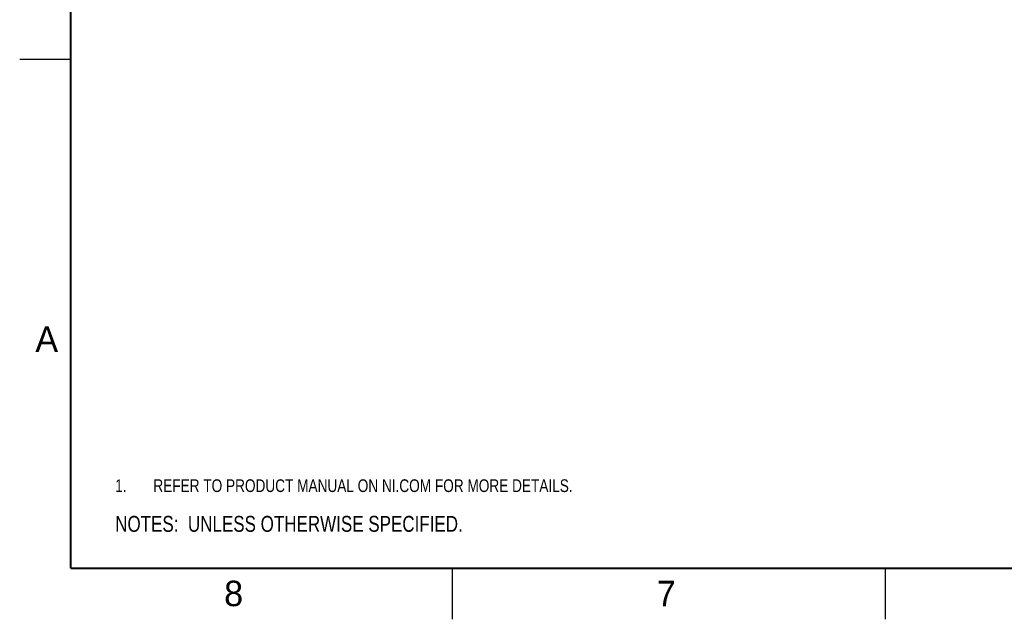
# Model space of a CAD drawing. Header units: inches. Extents: x 0 to 34, y 0 to 22.
# Tile 1 of 51: x 0 to 9.7, y 0 to 5.9. Entities that reach past the tile are written whole.
import ezdxf

# ---------------------------------------------------------------- set-up
doc = ezdxf.new("R2010")
doc.units = ezdxf.units.IN
doc.header["$LTSCALE"] = 1.87
doc.header["$MEASUREMENT"] = 0
doc.layers.get('0').update_dxf_attribs({"linetype": 'CONTINUOUS'})
doc.layers.add('DETAIL', color=7, linetype='CONTINUOUS')
doc.styles.get("Standard").update_dxf_attribs({"font": 'txt', "width": 0.8})
doc.styles.add('TEXTSTYLE_2', font='txt')

# ---------------------------------------------------------------- blocks, each defined once
blk = doc.blocks.new('NOTES_HEADER_BL0', base_point=(3.1215, 0.9375))
at = {"layer": 'DETAIL', "color": 2, "linetype": 'CONTINUOUS', "width": 0.8}
blk.add_text('NOTES:  UNLESS OTHERWISE SPECIFIED.', height=0.156, dxfattribs=at).set_placement((0.9375, 0.8595))
blk = doc.blocks.new('CUSTOM_NOTE_BL1', base_point=(3.6751, 1.3124))
at = {"layer": 'DETAIL', "color": 2, "linetype": 'CONTINUOUS', "width": 0.8}
for s, p in [('1.', (0.9376, 1.2498)), ('REFER TO PRODUCT MANUAL ON NI.COM FOR MORE DETAILS.', (1.3125, 1.25))]:
    blk.add_text(s, height=0.125, dxfattribs=at).set_placement(p)

msp = doc.modelspace()

# ---------------------------------------------------------------- linework, layer by layer
at = {"color": 2, "linetype": 'CONTINUOUS'}
for p, q in [((0, 5.5), (0.5, 5.5)), ((4.25, 0), (4.25, 0.5)), ((8.5, 0), (8.5, 0.5))]:
    msp.add_line(p, q, dxfattribs=at)
at = {"color": 7, "linetype": 'CONTINUOUS', "const_width": 0.02}
for points in [[(0.5, 21.5), (0.5, 0.5)], [(0.5, 0.5), (33.5, 0.5)]]:
    msp.add_lwpolyline(points, dxfattribs=at)

# ---------------------------------------------------------------- block references
at = {"layer": 'DETAIL', "color": 2, "linetype": 'CONTINUOUS'}
for name, p in [('CUSTOM_NOTE_BL1', (3.6751, 1.3124)), ('NOTES_HEADER_BL0', (3.1215, 0.9375))]:
    msp.add_blockref(name, p, dxfattribs=at)

# ---------------------------------------------------------------- texts
at = {"color": 2, "linetype": 'CONTINUOUS', "char_height": 0.25, "width": 0.25, "attachment_point": 1, "line_spacing_factor": 0.9, "style": 'TEXTSTYLE_2'}
for s, insert in [('A', (0.1541, 2.8761)), ('8', (2.0074, 0.3791)), ('7', (6.2553, 0.3787))]:
    msp.add_mtext(s, dxfattribs=dict(at, insert=insert))

doc.saveas('drawing.dxf')
